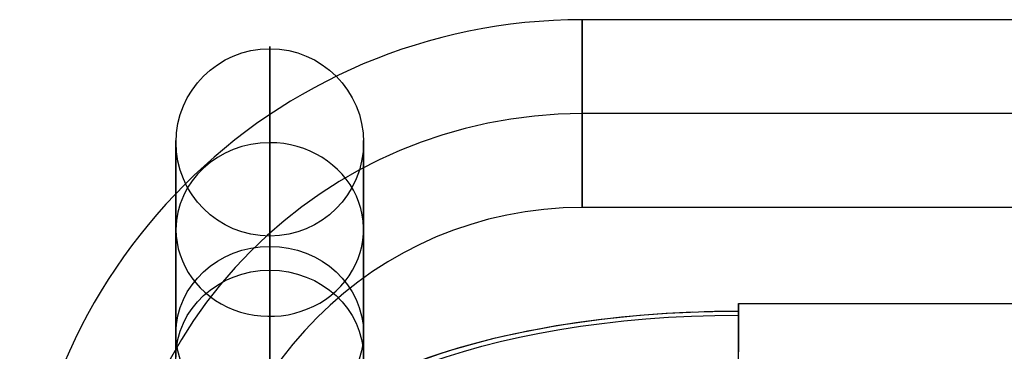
# Model space of a CAD drawing. Extents: x 5734 to 6364, y 72 to 847.
# Tile 17 of 26: x 5734 to 5892, y 794 to 847. Entities that reach past the tile are written whole.
import ezdxf

# ---------------------------------------------------------------- set-up
doc = ezdxf.new("R2010")
doc.units = 0
doc.layers.add('PREDEFINITO', color=7, linetype='CONTINUOUS')

msp = doc.modelspace()

# ---------------------------------------------------------------- linework, layer by layer
at = {"layer": 'PREDEFINITO', "color": 27}
for p, q in [((6049.35, 847.27, 498.98), (5824.35, 847.27, 498.98)), ((6049.35, 832.27, 513.98), (5824.35, 832.27, 513.98)), ((6049.35, 832.27, 483.98), (5824.35, 832.27, 483.98)), ((6049.35, 817.27, 498.98), (5824.35, 817.27, 498.98))]:
    msp.add_line(p, q, dxfattribs=at)
at = {"layer": 'PREDEFINITO', "color": 59}
for p, q in [((5774.35, 827.62, 187.34), (5774.35, 811.05, 227.68)), ((5759.35, 813.74, 181.64), (5759.35, 797.17, 221.98)), ((5789.35, 813.74, 181.64), (5789.35, 797.17, 221.98)), ((5774.35, 811.05, 227.68), (5774.35, 807.25, 236.93)), ((5774.35, 807.25, 236.93), (5774.35, 738.06, 405.35)), ((5849.35, 801.91, 620.29), (6249.35, 801.91, 620.29)), ((5774.35, 799.87, 175.94), (5774.35, 783.3, 216.29)), ((5759.35, 797.17, 221.98), (5759.35, 793.37, 231.23)), ((5789.35, 797.17, 221.98), (5789.35, 793.37, 231.23))]:
    msp.add_line(p, q, dxfattribs=at)
at = {"layer": 'PREDEFINITO', "color": 59, "extrusion": (-2.61669e-07, 0.058435, 0.998291)}
msp.add_circle((-5774.36, -820.48, 146.54), 15, dxfattribs=at)
at = {"layer": 'PREDEFINITO', "color": 59, "extrusion": (-1.31407e-06, -0.379982, 0.924994)}
for centre in [(5774.35, 821.75, -97.58), (5774.35, 821.75, -87.58)]:
    msp.add_circle(centre, 15, dxfattribs=at)
at = {"layer": 'PREDEFINITO', "color": 27}
for centre, radius in [((5824.35, 757.27, 498.98), 90), ((5824.35, 757.27, 513.98), 75), ((5824.35, 757.27, 483.98), 75), ((5824.35, 757.27, 498.98), 60)]:
    msp.add_arc(centre, radius, 90, 180, dxfattribs=at)
at = {"layer": 'PREDEFINITO', "color": 27, "extrusion": (1, 1.15203e-12, 0)}
for start, end in [(180, 0), (0, 180)]:
    msp.add_arc((832.27, 498.98, 5824.35), 15, start, end, dxfattribs=at)
at = {"layer": 'PREDEFINITO', "color": 59, "extrusion": (1, -2.49732e-06, 5.7942e-07)}
msp.add_arc((638.01, 109.44, 5774.35), 205, 356.65, 22.3326, dxfattribs=at)
at = {"layer": 'PREDEFINITO', "color": 59, "extrusion": (1, -2.4361e-06, 4.16319e-07)}
msp.add_arc((638.01, 109.44, 5774.35), 205, 216.7968, 356.65, dxfattribs=at)
at = {"layer": 'PREDEFINITO', "color": 59, "extrusion": (1, -2.46842e-06, 4.06607e-07)}
for centre, radius, start, end in [((638.01, 109.44, 5759.35), 190, 356.65, 22.3326), ((638.01, 109.44, 5789.35), 190, 356.65, 22.3326), ((638.01, 109.44, 5759.35), 190, 216.7968, 356.65), ((638.01, 109.44, 5789.35), 190, 216.7968, 356.65), ((638.01, 109.44, 5774.35), 175, 356.65, 22.3326), ((638.01, 109.44, 5774.35), 175, 216.7968, 356.65)]:
    msp.add_arc(centre, radius, start, end, dxfattribs=at)
at = {"layer": 'PREDEFINITO', "color": 59, "extrusion": (-1.31407e-06, -0.379982, 0.924994)}
for start, end in [(180, 90.0002), (90.0002, 180)]:
    msp.add_arc((5774.35, 821.75, -141.2), 15, start, end, dxfattribs=at)
at = {"layer": 'PREDEFINITO', "color": 59, "extrusion": (1, 9.07023e-12, -2.51513e-13)}
msp.add_arc((786.94, 621.16, 5849.35), 15, 336.6655, 60.955, dxfattribs=at)
at = {"layer": 'PREDEFINITO', "color": 59, "extrusion": (1, 5.14722e-12, -2.71972e-12)}
msp.add_arc((786.94, 621.16, 5849.35), 15, 168.2026, 60.955, dxfattribs=at)
at = {"layer": 'PREDEFINITO', "color": 59, "extrusion": (-2.18418e-10, 0.918209, -0.396096)}
msp.add_arc((-5849.35, 807.06, 491.54), 75, 360, 89.9993, dxfattribs=at)
at = {"layer": 'PREDEFINITO', "color": 59, "extrusion": (0, 0.918209, -0.396096)}
for centre, radius, start, end in [((-5849.35, 807.06, 491.54), 75, 32.3961, 84.404), ((-5849.35, 807.06, 491.54), 75, 85.7884, 90), ((-5849.35, 807.06, 491.46), 73.51, 0, 90)]:
    msp.add_arc(centre, radius, start, end, dxfattribs=at)

doc.saveas('drawing.dxf')
